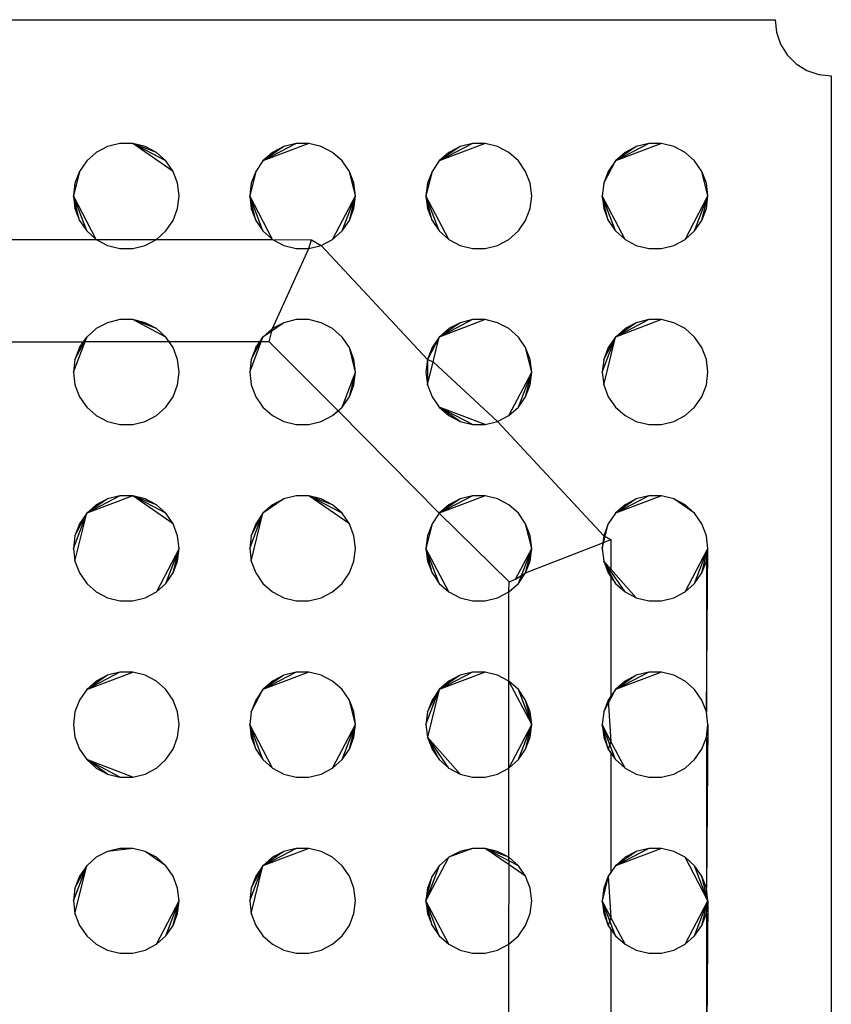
# Model space of a CAD drawing. Extents: x -270 to 272, y -152 to 146.
# Tile 42 of 256: x 76.47 to 81.08, y -39.55 to -33.97. Entities that reach past the tile are written whole.
import ezdxf

# ---------------------------------------------------------------- set-up
doc = ezdxf.new("R2010")
doc.units = 0
doc.layers.get('0').update_dxf_attribs({"linetype": 'CONTINUOUS'})

msp = doc.modelspace()

# ---------------------------------------------------------------- linework, layer by layer
for p, q in [((58.3968, -33.9651), (80.7582, -33.9651)), ((80.7582, -33.9651), (80.7662, -34.0361)), ((80.7662, -34.0361), (80.7898, -34.1036)), ((80.7898, -34.1036), (80.8279, -34.1641)), ((80.8279, -34.1641), (80.8784, -34.2147)), ((80.8784, -34.2147), (80.939, -34.2527)), ((80.939, -34.2527), (81.0065, -34.2763)), ((81.0065, -34.2763), (81.0775, -34.2843)), ((81.0775, -34.2843), (81.0775, -56.9651)), ((76.9711, -34.6846), (76.9071, -34.7182)), ((77.0414, -34.6672), (76.9711, -34.6846)), ((77.1137, -34.6672), (77.0414, -34.6672)), ((77.1839, -34.6846), (77.1137, -34.6672)), ((77.3431, -34.8256), (77.1137, -34.6672)), ((77.2479, -34.7182), (77.1137, -34.6672)), ((77.3021, -34.7661), (77.1137, -34.6672)), ((77.2479, -34.7182), (77.1839, -34.6846)), ((78.1137, -34.6672), (77.853, -34.7661)), ((78.0414, -34.6672), (77.853, -34.7661)), ((77.9711, -34.6846), (77.853, -34.7661)), ((77.9711, -34.6846), (77.9071, -34.7182)), ((78.0414, -34.6672), (77.9711, -34.6846)), ((78.1137, -34.6672), (78.0414, -34.6672)), ((78.1839, -34.6846), (78.1137, -34.6672)), ((78.2479, -34.7182), (78.1839, -34.6846)), ((79.1137, -34.6672), (78.853, -34.7661)), ((79.0414, -34.6672), (78.853, -34.7661)), ((78.9711, -34.6846), (78.853, -34.7661)), ((78.9711, -34.6846), (78.9071, -34.7182)), ((79.0414, -34.6672), (78.9711, -34.6846)), ((79.1137, -34.6672), (79.0414, -34.6672)), ((79.1839, -34.6846), (79.1137, -34.6672)), ((79.2479, -34.7182), (79.1839, -34.6846)), ((80.1137, -34.6672), (79.853, -34.7661)), ((80.0414, -34.6672), (79.853, -34.7661)), ((79.9711, -34.6846), (79.853, -34.7661)), ((79.9711, -34.6846), (79.9071, -34.7182)), ((80.0414, -34.6672), (79.9711, -34.6846)), ((80.1137, -34.6672), (80.0414, -34.6672)), ((80.1839, -34.6846), (80.1137, -34.6672)), ((80.2479, -34.7182), (80.1839, -34.6846)), ((76.9071, -34.7182), (76.853, -34.7661)), ((77.3021, -34.7661), (77.2479, -34.7182)), ((77.9071, -34.7182), (77.853, -34.7661)), ((78.3021, -34.7661), (78.2479, -34.7182)), ((78.9071, -34.7182), (78.853, -34.7661)), ((79.3021, -34.7661), (79.2479, -34.7182)), ((79.9071, -34.7182), (79.853, -34.7661)), ((80.3021, -34.7661), (80.2479, -34.7182)), ((76.853, -34.7661), (76.8119, -34.8256)), ((77.3431, -34.8256), (77.3021, -34.7661)), ((77.853, -34.7661), (77.8119, -34.8256)), ((78.3431, -34.8256), (78.3021, -34.7661)), ((78.853, -34.7661), (78.8119, -34.8256)), ((79.3431, -34.8256), (79.3021, -34.7661)), ((79.7862, -34.8933), (79.853, -34.7661)), ((79.853, -34.7661), (79.8119, -34.8256)), ((80.3431, -34.8256), (80.3021, -34.7661)), ((76.8119, -34.8256), (76.7775, -34.9651)), ((76.8119, -34.8256), (76.7862, -34.8933)), ((77.3688, -34.8933), (77.3431, -34.8256)), ((77.8119, -34.8256), (77.7775, -34.9651)), ((77.8119, -34.8256), (77.7862, -34.8933)), ((78.3688, -34.8933), (78.3431, -34.8256)), ((78.3775, -34.9651), (78.3431, -34.8256)), ((78.8119, -34.8256), (78.7775, -34.9651)), ((78.8119, -34.8256), (78.7862, -34.8933)), ((79.3688, -34.8933), (79.3431, -34.8256)), ((79.8119, -34.8256), (79.7862, -34.8933)), ((80.3688, -34.8933), (80.3431, -34.8256)), ((80.3775, -34.9651), (80.3431, -34.8256)), ((76.7862, -34.8933), (76.7775, -34.9651)), ((77.3775, -34.9651), (77.3688, -34.8933)), ((77.7862, -34.8933), (77.7775, -34.9651)), ((78.3775, -34.9651), (78.3688, -34.8933)), ((78.7862, -34.8933), (78.7775, -34.9651)), ((79.3775, -34.9651), (79.3688, -34.8933)), ((79.7862, -34.8933), (79.7775, -34.9651)), ((80.3775, -34.9651), (80.3688, -34.8933)), ((76.7775, -34.9651), (76.7862, -35.0368)), ((76.9071, -35.2119), (76.7775, -34.9651)), ((76.853, -35.164), (76.7775, -34.9651)), ((76.8119, -35.1045), (76.7775, -34.9651)), ((77.3688, -35.0368), (77.3775, -34.9651)), ((77.7775, -34.9651), (77.7862, -35.0368)), ((77.9071, -35.2119), (77.7775, -34.9651)), ((77.853, -35.164), (77.7775, -34.9651)), ((77.8119, -35.1045), (77.7775, -34.9651)), ((78.2479, -35.2119), (78.3775, -34.9651)), ((78.3021, -35.164), (78.3775, -34.9651)), ((78.3431, -35.1045), (78.3775, -34.9651)), ((78.3688, -35.0368), (78.3775, -34.9651)), ((78.7775, -34.9651), (78.7862, -35.0368)), ((78.9071, -35.2119), (78.7775, -34.9651)), ((78.853, -35.164), (78.7775, -34.9651)), ((78.8119, -35.1045), (78.7775, -34.9651)), ((79.3688, -35.0368), (79.3775, -34.9651)), ((79.7775, -34.9651), (79.7862, -35.0368)), ((79.9071, -35.2119), (79.7775, -34.9651)), ((79.853, -35.164), (79.7775, -34.9651)), ((79.8119, -35.1045), (79.7775, -34.9651)), ((80.2479, -35.2119), (80.3775, -34.9651)), ((80.3021, -35.164), (80.3775, -34.9651)), ((80.3431, -35.1045), (80.3775, -34.9651)), ((80.3688, -35.0368), (80.3775, -34.9651)), ((76.7862, -35.0368), (76.8119, -35.1045)), ((77.3431, -35.1045), (77.3688, -35.0368)), ((77.7862, -35.0368), (77.8119, -35.1045)), ((78.3431, -35.1045), (78.3688, -35.0368)), ((78.7862, -35.0368), (78.8119, -35.1045)), ((79.3431, -35.1045), (79.3688, -35.0368)), ((79.7862, -35.0368), (79.8119, -35.1045)), ((80.3431, -35.1045), (80.3688, -35.0368)), ((76.8119, -35.1045), (76.853, -35.164)), ((77.3021, -35.164), (77.3431, -35.1045)), ((77.8119, -35.1045), (77.853, -35.164)), ((78.3021, -35.164), (78.3431, -35.1045)), ((78.8119, -35.1045), (78.853, -35.164)), ((79.3021, -35.164), (79.3431, -35.1045)), ((79.8119, -35.1045), (79.853, -35.164)), ((80.3021, -35.164), (80.3431, -35.1045)), ((76.853, -35.164), (76.9071, -35.2119)), ((77.2479, -35.2119), (77.3021, -35.164)), ((77.853, -35.164), (77.9071, -35.2119)), ((78.2479, -35.2119), (78.3021, -35.164)), ((78.853, -35.164), (78.9071, -35.2119)), ((79.2479, -35.2119), (79.3021, -35.164)), ((79.853, -35.164), (79.9071, -35.2119)), ((80.2479, -35.2119), (80.3021, -35.164)), ((76.2479, -35.2119), (76.9071, -35.2119)), ((76.9071, -35.2119), (76.9711, -35.2456)), ((76.9071, -35.2119), (77.2479, -35.2119)), ((76.9711, -35.2456), (77.0414, -35.2629)), ((77.1137, -35.2629), (77.1839, -35.2456)), ((77.1839, -35.2456), (77.2479, -35.2119)), ((77.2479, -35.2119), (77.9071, -35.2119)), ((77.9071, -35.2119), (77.9711, -35.2456)), ((77.9071, -35.2119), (78.1275, -35.2151)), ((77.9711, -35.2456), (78.0414, -35.2629)), ((78.1137, -35.2629), (78.1275, -35.2151)), ((78.1137, -35.2629), (78.1839, -35.2456)), ((78.1275, -35.2151), (78.1839, -35.2456)), ((78.1839, -35.2456), (78.2479, -35.2119)), ((78.1839, -35.2456), (78.7862, -35.8933)), ((78.9071, -35.2119), (78.9711, -35.2456)), ((78.9711, -35.2456), (79.0414, -35.2629)), ((79.1137, -35.2629), (79.1839, -35.2456)), ((79.1839, -35.2456), (79.2479, -35.2119)), ((79.9071, -35.2119), (79.9711, -35.2456)), ((79.9711, -35.2456), (80.0414, -35.2629)), ((80.1137, -35.2629), (80.1839, -35.2456)), ((80.1839, -35.2456), (80.2479, -35.2119)), ((77.0414, -35.2629), (77.1137, -35.2629)), ((77.9071, -35.7182), (78.1137, -35.2629)), ((78.0414, -35.2629), (78.1137, -35.2629)), ((79.0414, -35.2629), (79.1137, -35.2629)), ((80.0414, -35.2629), (80.1137, -35.2629)), ((76.9711, -35.6846), (76.9071, -35.7182)), ((77.0414, -35.6672), (76.9711, -35.6846)), ((77.1137, -35.6672), (77.0414, -35.6672)), ((77.1839, -35.6846), (77.1137, -35.6672)), ((77.2479, -35.7182), (77.1137, -35.6672)), ((77.3021, -35.7661), (77.1137, -35.6672)), ((77.2479, -35.7182), (77.1839, -35.6846)), ((77.9711, -35.6846), (77.853, -35.7661)), ((77.9711, -35.6846), (77.9071, -35.7182)), ((78.0414, -35.6672), (77.9711, -35.6846)), ((78.1137, -35.6672), (78.0414, -35.6672)), ((78.1839, -35.6846), (78.1137, -35.6672)), ((78.2479, -35.7182), (78.1839, -35.6846)), ((79.1137, -35.6672), (78.853, -35.7661)), ((79.0414, -35.6672), (78.853, -35.7661)), ((78.9711, -35.6846), (78.853, -35.7661)), ((78.9711, -35.6846), (78.9071, -35.7182)), ((79.0414, -35.6672), (78.9711, -35.6846)), ((79.1137, -35.6672), (79.0414, -35.6672)), ((79.1839, -35.6846), (79.1137, -35.6672)), ((79.2479, -35.7182), (79.1839, -35.6846)), ((80.1137, -35.6672), (79.853, -35.7661)), ((80.0414, -35.6672), (79.853, -35.7661)), ((79.9711, -35.6846), (79.853, -35.7661)), ((79.9711, -35.6846), (79.9071, -35.7182)), ((80.0414, -35.6672), (79.9711, -35.6846)), ((80.1137, -35.6672), (80.0414, -35.6672)), ((80.1839, -35.6846), (80.1137, -35.6672)), ((80.2479, -35.7182), (80.1839, -35.6846)), ((76.9071, -35.7182), (76.853, -35.7661)), ((77.3021, -35.7661), (77.2479, -35.7182)), ((77.9071, -35.7182), (77.853, -35.7661)), ((77.8884, -35.7924), (77.9071, -35.7182)), ((78.3021, -35.7661), (78.2479, -35.7182)), ((78.9071, -35.7182), (78.853, -35.7661)), ((79.3021, -35.7661), (79.2479, -35.7182)), ((79.9071, -35.7182), (79.853, -35.7661)), ((80.3021, -35.7661), (80.2479, -35.7182)), ((75.2869, -35.7924), (76.8348, -35.7924)), ((76.7775, -35.9651), (76.853, -35.7661)), ((76.7862, -35.8933), (76.853, -35.7661)), ((76.853, -35.7661), (76.8119, -35.8256)), ((76.8119, -35.8256), (76.8348, -35.7924)), ((76.8348, -35.7924), (76.853, -35.7661)), ((77.3202, -35.7924), (76.8348, -35.7924)), ((77.3431, -35.8256), (77.3021, -35.7661)), ((77.3202, -35.7924), (77.3021, -35.7661)), ((77.3431, -35.8256), (77.3202, -35.7924)), ((77.8348, -35.7924), (77.3202, -35.7924)), ((77.7775, -35.9651), (77.853, -35.7661)), ((77.7862, -35.8933), (77.853, -35.7661)), ((77.853, -35.7661), (77.8119, -35.8256)), ((77.8119, -35.8256), (77.8348, -35.7924)), ((77.8348, -35.7924), (77.853, -35.7661)), ((77.8884, -35.7924), (77.8348, -35.7924)), ((78.2797, -36.1838), (77.8884, -35.7924)), ((78.3431, -35.8256), (78.3021, -35.7661)), ((78.853, -35.7661), (78.7862, -35.8933)), ((78.853, -35.7661), (78.8119, -35.8256)), ((78.8185, -35.906), (78.853, -35.7661)), ((79.3431, -35.8256), (79.3021, -35.7661)), ((79.7775, -35.9651), (79.853, -35.7661)), ((79.7862, -36.0368), (79.853, -35.7661)), ((79.7862, -35.8933), (79.853, -35.7661)), ((79.853, -35.7661), (79.8119, -35.8256)), ((80.3431, -35.8256), (80.3021, -35.7661)), ((76.8119, -35.8256), (76.7862, -35.8933)), ((77.3688, -35.8933), (77.3431, -35.8256)), ((77.8119, -35.8256), (77.7862, -35.8933)), ((78.3688, -35.8933), (78.3431, -35.8256)), ((78.3775, -35.9651), (78.3431, -35.8256)), ((78.8119, -35.8256), (78.7862, -35.8933)), ((79.3688, -35.8933), (79.3431, -35.8256)), ((79.3775, -35.9651), (79.3431, -35.8256)), ((79.8119, -35.8256), (79.7862, -35.8933)), ((80.3688, -35.8933), (80.3431, -35.8256)), ((76.7862, -35.8933), (76.7775, -35.9651)), ((77.3775, -35.9651), (77.3688, -35.8933)), ((77.7862, -35.8933), (77.7775, -35.9651)), ((78.3775, -35.9651), (78.3688, -35.8933)), ((78.7862, -35.8933), (78.7775, -35.9651)), ((78.7862, -35.8933), (78.8185, -35.906)), ((78.7862, -35.8933), (78.7862, -36.0368)), ((78.7862, -36.0368), (78.8185, -35.906)), ((78.8185, -35.906), (79.1839, -36.2456)), ((79.3775, -35.9651), (79.3688, -35.8933)), ((79.7862, -35.8933), (79.7775, -35.9651)), ((80.3775, -35.9651), (80.3688, -35.8933)), ((76.7775, -35.9651), (76.7862, -36.0368)), ((77.3688, -36.0368), (77.3775, -35.9651)), ((77.7775, -35.9651), (77.7862, -36.0368)), ((78.3021, -36.164), (78.3775, -35.9651)), ((78.3431, -36.1045), (78.3775, -35.9651)), ((78.3688, -36.0368), (78.3775, -35.9651)), ((78.7775, -35.9651), (78.7862, -36.0368)), ((79.2479, -36.2119), (79.3775, -35.9651)), ((79.3021, -36.164), (79.3775, -35.9651)), ((79.3431, -36.1045), (79.3775, -35.9651)), ((79.3688, -36.0368), (79.3775, -35.9651)), ((79.7775, -35.9651), (79.7862, -36.0368)), ((80.3688, -36.0368), (80.3775, -35.9651)), ((76.7862, -36.0368), (76.8119, -36.1045)), ((77.3431, -36.1045), (77.3688, -36.0368)), ((77.7862, -36.0368), (77.8119, -36.1045)), ((78.3431, -36.1045), (78.3688, -36.0368)), ((78.7862, -36.0368), (78.8119, -36.1045)), ((79.3431, -36.1045), (79.3688, -36.0368)), ((79.7862, -36.0368), (79.8119, -36.1045)), ((80.3431, -36.1045), (80.3688, -36.0368)), ((76.8119, -36.1045), (76.853, -36.164)), ((77.3021, -36.164), (77.3431, -36.1045)), ((77.8119, -36.1045), (77.853, -36.164)), ((78.3021, -36.164), (78.3431, -36.1045)), ((78.8119, -36.1045), (78.853, -36.164)), ((79.3021, -36.164), (79.3431, -36.1045)), ((79.8119, -36.1045), (79.853, -36.164)), ((80.3021, -36.164), (80.3431, -36.1045)), ((76.853, -36.164), (76.9071, -36.2119)), ((77.2479, -36.2119), (77.3021, -36.164)), ((77.853, -36.164), (77.9071, -36.2119)), ((78.2479, -36.2119), (78.3021, -36.164)), ((78.2479, -36.2119), (78.2797, -36.1838)), ((78.2797, -36.1838), (78.3021, -36.164)), ((78.853, -36.7661), (78.2797, -36.1838)), ((78.853, -36.164), (78.9071, -36.2119)), ((79.1137, -36.2629), (78.853, -36.164)), ((79.0414, -36.2629), (78.853, -36.164)), ((78.9711, -36.2456), (78.853, -36.164)), ((79.2479, -36.2119), (79.3021, -36.164)), ((79.853, -36.164), (79.9071, -36.2119)), ((80.2479, -36.2119), (80.3021, -36.164)), ((76.9071, -36.2119), (76.9711, -36.2456)), ((76.9711, -36.2456), (77.0414, -36.2629)), ((77.1137, -36.2629), (77.1839, -36.2456)), ((77.1839, -36.2456), (77.2479, -36.2119)), ((77.9071, -36.2119), (77.9711, -36.2456)), ((77.9711, -36.2456), (78.0414, -36.2629)), ((78.1137, -36.2629), (78.1839, -36.2456)), ((78.1839, -36.2456), (78.2479, -36.2119)), ((78.9071, -36.2119), (78.9711, -36.2456)), ((78.9711, -36.2456), (79.0414, -36.2629)), ((79.1137, -36.2629), (79.1839, -36.2456)), ((79.1839, -36.2456), (79.2479, -36.2119)), ((79.1839, -36.2456), (79.7862, -36.8933)), ((79.9071, -36.2119), (79.9711, -36.2456)), ((79.9711, -36.2456), (80.0414, -36.2629)), ((80.1137, -36.2629), (80.1839, -36.2456)), ((80.1839, -36.2456), (80.2479, -36.2119)), ((77.0414, -36.2629), (77.1137, -36.2629)), ((78.0414, -36.2629), (78.1137, -36.2629)), ((79.0414, -36.2629), (79.1137, -36.2629)), ((80.0414, -36.2629), (80.1137, -36.2629)), ((77.1137, -36.6672), (76.853, -36.7661)), ((77.0414, -36.6672), (76.853, -36.7661)), ((76.9711, -36.6846), (76.853, -36.7661)), ((76.9711, -36.6846), (76.9071, -36.7182)), ((77.0414, -36.6672), (76.9711, -36.6846)), ((77.1137, -36.6672), (77.0414, -36.6672)), ((77.1839, -36.6846), (77.1137, -36.6672)), ((77.3431, -36.8256), (77.1137, -36.6672)), ((77.2479, -36.7182), (77.1137, -36.6672)), ((77.3021, -36.7661), (77.1137, -36.6672)), ((77.2479, -36.7182), (77.1839, -36.6846)), ((77.9711, -36.6846), (77.853, -36.7661)), ((77.9711, -36.6846), (77.9071, -36.7182)), ((78.0414, -36.6672), (77.9711, -36.6846)), ((78.1137, -36.6672), (78.0414, -36.6672)), ((78.1839, -36.6846), (78.1137, -36.6672)), ((78.3431, -36.8256), (78.1137, -36.6672)), ((78.2479, -36.7182), (78.1137, -36.6672)), ((78.3021, -36.7661), (78.1137, -36.6672)), ((78.2479, -36.7182), (78.1839, -36.6846)), ((79.1137, -36.6672), (78.853, -36.7661)), ((79.0414, -36.6672), (78.853, -36.7661)), ((78.9711, -36.6846), (78.853, -36.7661)), ((78.9711, -36.6846), (78.9071, -36.7182)), ((79.0414, -36.6672), (78.9711, -36.6846)), ((79.1137, -36.6672), (79.0414, -36.6672)), ((79.1839, -36.6846), (79.1137, -36.6672)), ((79.2479, -36.7182), (79.1839, -36.6846)), ((80.1137, -36.6672), (79.853, -36.7661)), ((80.0414, -36.6672), (79.853, -36.7661)), ((79.9711, -36.6846), (79.853, -36.7661)), ((79.9711, -36.6846), (79.9071, -36.7182)), ((80.0414, -36.6672), (79.9711, -36.6846)), ((80.1137, -36.6672), (80.0414, -36.6672)), ((80.1839, -36.6846), (80.1137, -36.6672)), ((80.2479, -36.7182), (80.1839, -36.6846)), ((80.3021, -36.7661), (80.1839, -36.6846)), ((76.9071, -36.7182), (76.853, -36.7661)), ((77.3021, -36.7661), (77.2479, -36.7182)), ((77.9071, -36.7182), (77.853, -36.7661)), ((78.3021, -36.7661), (78.2479, -36.7182)), ((78.9071, -36.7182), (78.853, -36.7661)), ((79.3021, -36.7661), (79.2479, -36.7182)), ((79.9071, -36.7182), (79.853, -36.7661)), ((80.3021, -36.7661), (80.2479, -36.7182)), ((76.7775, -36.9651), (76.853, -36.7661)), ((76.7862, -37.0368), (76.853, -36.7661)), ((76.7862, -36.8933), (76.853, -36.7661)), ((76.853, -36.7661), (76.8119, -36.8256)), ((77.3431, -36.8256), (77.3021, -36.7661)), ((77.7775, -36.9651), (77.853, -36.7661)), ((77.7862, -37.0368), (77.853, -36.7661)), ((77.7862, -36.8933), (77.853, -36.7661)), ((77.853, -36.7661), (77.8119, -36.8256)), ((78.3431, -36.8256), (78.3021, -36.7661)), ((78.853, -36.7661), (78.8119, -36.8256)), ((79.2502, -37.1542), (78.853, -36.7661)), ((79.3431, -36.8256), (79.3021, -36.7661)), ((79.853, -36.7661), (79.8119, -36.8256)), ((80.3431, -36.8256), (80.3021, -36.7661)), ((76.8119, -36.8256), (76.7862, -36.8933)), ((77.3688, -36.8933), (77.3431, -36.8256)), ((77.8119, -36.8256), (77.7862, -36.8933)), ((78.3688, -36.8933), (78.3431, -36.8256)), ((78.8119, -36.8256), (78.7775, -36.9651)), ((78.8119, -36.8256), (78.7862, -36.8933)), ((79.3688, -36.8933), (79.3431, -36.8256)), ((79.3775, -36.9651), (79.3431, -36.8256)), ((79.7775, -36.9651), (79.8119, -36.8256)), ((79.8119, -36.8256), (79.7862, -36.8933)), ((80.3688, -36.8933), (80.3431, -36.8256)), ((76.7862, -36.8933), (76.7775, -36.9651)), ((77.3775, -36.9651), (77.3688, -36.8933)), ((77.7862, -36.8933), (77.7775, -36.9651)), ((78.3775, -36.9651), (78.3688, -36.8933)), ((78.7862, -36.8933), (78.7775, -36.9651)), ((79.3775, -36.9651), (79.3688, -36.8933)), ((79.7862, -36.8933), (79.7775, -36.9651)), ((79.7862, -36.8933), (79.7813, -36.9342)), ((79.7813, -36.9342), (79.8275, -36.9151)), ((79.7862, -36.8933), (79.8275, -36.9151)), ((79.8275, -36.9151), (79.8275, -37.0834)), ((80.3775, -36.9651), (80.3688, -36.8933)), ((76.7775, -36.9651), (76.7862, -37.0368)), ((77.3775, -36.9651), (77.2479, -37.2119)), ((77.3021, -37.164), (77.3775, -36.9651)), ((77.3431, -37.1045), (77.3775, -36.9651)), ((77.3688, -37.0368), (77.3775, -36.9651)), ((77.7775, -36.9651), (77.7862, -37.0368)), ((78.3688, -37.0368), (78.3775, -36.9651)), ((78.7775, -36.9651), (78.7862, -37.0368)), ((78.9071, -37.2119), (78.7775, -36.9651)), ((78.853, -37.164), (78.7775, -36.9651)), ((78.8119, -37.1045), (78.7775, -36.9651)), ((79.286, -37.1393), (79.3775, -36.9651)), ((79.3021, -37.164), (79.3775, -36.9651)), ((79.3431, -37.1045), (79.7813, -36.9342)), ((79.3431, -37.1045), (79.3775, -36.9651)), ((79.3688, -37.0368), (79.3775, -36.9651)), ((79.7813, -36.9342), (79.7775, -36.9651)), ((79.7775, -36.9651), (79.7862, -37.0368)), ((80.2479, -37.2119), (80.3775, -36.9651)), ((80.3021, -37.164), (80.3775, -36.9651)), ((80.3431, -37.1045), (80.3775, -36.9651)), ((80.3688, -37.0368), (80.3775, -36.9651)), ((80.3688, -37.8933), (80.3775, -36.9651)), ((76.7862, -37.0368), (76.8119, -37.1045)), ((77.3431, -37.1045), (77.3688, -37.0368)), ((77.7862, -37.0368), (77.8119, -37.1045)), ((78.3431, -37.1045), (78.3688, -37.0368)), ((78.7862, -37.0368), (78.8119, -37.1045)), ((79.3431, -37.1045), (79.3688, -37.0368)), ((79.7862, -37.0368), (79.8119, -37.1045)), ((79.8275, -37.0834), (79.7862, -37.0368)), ((79.9071, -37.2119), (79.7862, -37.0368)), ((79.853, -37.164), (79.7862, -37.0368)), ((80.3431, -37.1045), (80.3688, -37.0368)), ((80.3688, -37.0368), (80.3688, -37.8933)), ((79.8275, -37.0834), (79.8119, -37.1045)), ((79.9711, -37.2456), (79.8275, -37.0834)), ((76.8119, -37.1045), (76.853, -37.164)), ((77.3021, -37.164), (77.3431, -37.1045)), ((77.8119, -37.1045), (77.853, -37.164)), ((78.3021, -37.164), (78.3431, -37.1045)), ((78.8119, -37.1045), (78.853, -37.164)), ((79.2479, -37.2119), (79.2502, -37.1542)), ((79.2502, -37.1542), (79.286, -37.1393)), ((79.286, -37.1393), (79.3431, -37.1045)), ((79.3021, -37.164), (79.3431, -37.1045)), ((79.8119, -37.1045), (79.853, -37.164)), ((79.8119, -37.1045), (79.8275, -37.1271)), ((79.8275, -37.1271), (79.8275, -37.803)), ((80.3021, -37.164), (80.3431, -37.1045)), ((76.853, -37.164), (76.9071, -37.2119)), ((77.2479, -37.2119), (77.3021, -37.164)), ((77.853, -37.164), (77.9071, -37.2119)), ((78.2479, -37.2119), (78.3021, -37.164)), ((78.853, -37.164), (78.9071, -37.2119)), ((79.2479, -37.2119), (79.3021, -37.164)), ((79.853, -37.164), (79.9071, -37.2119)), ((80.2479, -37.2119), (80.3021, -37.164)), ((76.9071, -37.2119), (76.9711, -37.2456)), ((76.9711, -37.2456), (77.0414, -37.2629)), ((77.0414, -37.2629), (77.1137, -37.2629)), ((77.1137, -37.2629), (77.1839, -37.2456)), ((77.1839, -37.2456), (77.2479, -37.2119)), ((77.9071, -37.2119), (77.9711, -37.2456)), ((77.9711, -37.2456), (78.0414, -37.2629)), ((78.0414, -37.2629), (78.1137, -37.2629)), ((78.1137, -37.2629), (78.1839, -37.2456)), ((78.1839, -37.2456), (78.2479, -37.2119)), ((78.9071, -37.2119), (78.9711, -37.2456)), ((78.9711, -37.2456), (79.0414, -37.2629)), ((79.0414, -37.2629), (79.1137, -37.2629)), ((79.1137, -37.2629), (79.1839, -37.2456)), ((79.1839, -37.2456), (79.2479, -37.2119)), ((79.2479, -37.7182), (79.2479, -37.2119)), ((79.9071, -37.2119), (79.9711, -37.2456)), ((79.9711, -37.2456), (80.0414, -37.2629)), ((80.0414, -37.2629), (80.1137, -37.2629)), ((80.1137, -37.2629), (80.1839, -37.2456)), ((80.1839, -37.2456), (80.2479, -37.2119)), ((76.853, -37.7661), (77.1137, -37.6672)), ((77.0414, -37.6672), (76.853, -37.7661)), ((76.9711, -37.6846), (76.853, -37.7661)), ((76.9711, -37.6846), (76.9071, -37.7182)), ((77.0414, -37.6672), (76.9711, -37.6846)), ((77.1137, -37.6672), (77.0414, -37.6672)), ((77.1839, -37.6846), (77.1137, -37.6672)), ((77.2479, -37.7182), (77.1839, -37.6846)), ((78.1137, -37.6672), (77.853, -37.7661)), ((78.0414, -37.6672), (77.853, -37.7661)), ((77.9711, -37.6846), (77.853, -37.7661)), ((77.9711, -37.6846), (77.9071, -37.7182)), ((78.0414, -37.6672), (77.9711, -37.6846)), ((78.1137, -37.6672), (78.0414, -37.6672)), ((78.1839, -37.6846), (78.1137, -37.6672)), ((78.2479, -37.7182), (78.1839, -37.6846)), ((79.1137, -37.6672), (78.853, -37.7661)), ((79.0414, -37.6672), (78.853, -37.7661)), ((78.9711, -37.6846), (78.853, -37.7661)), ((78.9711, -37.6846), (78.9071, -37.7182)), ((79.0414, -37.6672), (78.9711, -37.6846)), ((79.1137, -37.6672), (79.0414, -37.6672)), ((79.1839, -37.6846), (79.1137, -37.6672)), ((79.2479, -37.7182), (79.1839, -37.6846)), ((80.1137, -37.6672), (79.853, -37.7661)), ((80.0414, -37.6672), (79.853, -37.7661)), ((79.9711, -37.6846), (79.853, -37.7661)), ((79.9711, -37.6846), (79.9071, -37.7182)), ((80.0414, -37.6672), (79.9711, -37.6846)), ((80.1137, -37.6672), (80.0414, -37.6672)), ((80.1839, -37.6846), (80.1137, -37.6672)), ((80.2479, -37.7182), (80.1839, -37.6846)), ((76.853, -37.7661), (76.8119, -37.8256)), ((76.9071, -37.7182), (76.853, -37.7661)), ((77.3021, -37.7661), (77.2479, -37.7182)), ((77.3431, -37.8256), (77.3021, -37.7661)), ((77.7862, -37.8933), (77.853, -37.7661)), ((77.853, -37.7661), (77.8119, -37.8256)), ((77.9071, -37.7182), (77.853, -37.7661)), ((78.3021, -37.7661), (78.2479, -37.7182)), ((78.3431, -37.8256), (78.3021, -37.7661)), ((78.7775, -37.9651), (78.853, -37.7661)), ((78.853, -37.7661), (78.7862, -38.0368)), ((78.7862, -37.8933), (78.853, -37.7661)), ((78.853, -37.7661), (78.8119, -37.8256)), ((78.9071, -37.7182), (78.853, -37.7661)), ((79.3021, -37.7661), (79.2479, -37.7182)), ((79.3775, -37.9651), (79.2479, -37.7182)), ((79.2479, -38.2119), (79.2479, -37.7182)), ((79.3431, -37.8256), (79.3021, -37.7661)), ((79.3775, -37.9651), (79.3021, -37.7661)), ((79.7862, -37.8933), (79.853, -37.7661)), ((79.853, -37.7661), (79.8119, -37.8256)), ((79.9071, -37.7182), (79.853, -37.7661)), ((80.3021, -37.7661), (80.2479, -37.7182)), ((80.3431, -37.8256), (80.3021, -37.7661)), ((79.8275, -37.803), (79.8119, -37.8256)), ((76.8119, -37.8256), (76.7862, -37.8933)), ((77.3688, -37.8933), (77.3431, -37.8256)), ((77.8119, -37.8256), (77.7862, -37.8933)), ((78.3688, -37.8933), (78.3431, -37.8256)), ((78.3775, -37.9651), (78.3431, -37.8256)), ((78.8119, -37.8256), (78.7862, -37.8933)), ((79.3688, -37.8933), (79.3431, -37.8256)), ((79.3775, -37.9651), (79.3431, -37.8256)), ((79.8119, -37.8256), (79.7862, -37.8933)), ((79.8119, -37.8256), (79.8275, -38.0603)), ((80.3688, -37.8933), (80.3431, -37.8256)), ((76.7862, -37.8933), (76.7775, -37.9651)), ((77.3775, -37.9651), (77.3688, -37.8933)), ((77.7862, -37.8933), (77.7775, -37.9651)), ((78.3775, -37.9651), (78.3688, -37.8933)), ((78.7862, -37.8933), (78.7775, -37.9651)), ((79.3775, -37.9651), (79.3688, -37.8933)), ((79.7862, -37.8933), (79.7775, -37.9651)), ((80.3775, -37.9651), (80.3688, -37.8933)), ((76.7775, -37.9651), (76.7862, -38.0368)), ((77.3688, -38.0368), (77.3775, -37.9651)), ((77.7775, -37.9651), (77.7862, -38.0368)), ((77.9071, -38.2119), (77.7775, -37.9651)), ((77.853, -38.164), (77.7775, -37.9651)), ((77.8119, -38.1045), (77.7775, -37.9651)), ((78.2479, -38.2119), (78.3775, -37.9651)), ((78.3021, -38.164), (78.3775, -37.9651)), ((78.3431, -38.1045), (78.3775, -37.9651)), ((78.3688, -38.0368), (78.3775, -37.9651)), ((78.7775, -37.9651), (78.7862, -38.0368)), ((79.2479, -38.2119), (79.3775, -37.9651)), ((79.3021, -38.164), (79.3775, -37.9651)), ((79.3431, -38.1045), (79.3775, -37.9651)), ((79.3688, -38.0368), (79.3775, -37.9651)), ((79.7775, -37.9651), (79.7862, -38.0368)), ((79.8275, -38.0603), (79.7775, -37.9651)), ((79.853, -38.164), (79.7775, -37.9651)), ((79.8119, -38.1045), (79.7775, -37.9651)), ((80.3688, -38.0368), (80.3775, -37.9651)), ((80.3775, -37.9651), (80.3688, -38.8933)), ((76.7862, -38.0368), (76.8119, -38.1045)), ((77.3431, -38.1045), (77.3688, -38.0368)), ((77.7862, -38.0368), (77.8119, -38.1045)), ((78.3431, -38.1045), (78.3688, -38.0368)), ((78.7862, -38.0368), (78.8119, -38.1045)), ((78.9711, -38.2456), (78.7862, -38.0368)), ((78.9071, -38.2119), (78.7862, -38.0368)), ((78.853, -38.164), (78.7862, -38.0368)), ((79.3431, -38.1045), (79.3688, -38.0368)), ((79.7862, -38.0368), (79.8119, -38.1045)), ((80.3431, -38.1045), (80.3688, -38.0368)), ((80.3688, -38.0368), (80.3688, -38.8933)), ((76.8119, -38.1045), (76.853, -38.164)), ((77.3021, -38.164), (77.3431, -38.1045)), ((77.8119, -38.1045), (77.853, -38.164)), ((78.3021, -38.164), (78.3431, -38.1045)), ((78.8119, -38.1045), (78.853, -38.164)), ((79.3021, -38.164), (79.3431, -38.1045)), ((79.8275, -38.0603), (79.8119, -38.1045)), ((79.8119, -38.1045), (79.853, -38.164)), ((79.8119, -38.1045), (79.8275, -38.1271)), ((79.9071, -38.2119), (79.8275, -38.0603)), ((80.3021, -38.164), (80.3431, -38.1045)), ((79.8275, -38.1271), (79.8275, -38.803)), ((76.853, -38.164), (76.9071, -38.2119)), ((77.1137, -38.2629), (76.853, -38.164)), ((77.0414, -38.2629), (76.853, -38.164)), ((76.9711, -38.2456), (76.853, -38.164)), ((76.9071, -38.2119), (76.9711, -38.2456)), ((77.1839, -38.2456), (77.2479, -38.2119)), ((77.2479, -38.2119), (77.3021, -38.164)), ((77.853, -38.164), (77.9071, -38.2119)), ((77.9071, -38.2119), (77.9711, -38.2456)), ((78.1839, -38.2456), (78.2479, -38.2119)), ((78.2479, -38.2119), (78.3021, -38.164)), ((78.853, -38.164), (78.9071, -38.2119)), ((78.9071, -38.2119), (78.9711, -38.2456)), ((79.1839, -38.2456), (79.2479, -38.2119)), ((79.2479, -38.2119), (79.3021, -38.164)), ((79.2479, -38.7182), (79.2479, -38.2119)), ((79.853, -38.164), (79.9071, -38.2119)), ((79.9071, -38.2119), (79.9711, -38.2456)), ((80.1839, -38.2456), (80.2479, -38.2119)), ((80.2479, -38.2119), (80.3021, -38.164)), ((76.9711, -38.2456), (77.0414, -38.2629)), ((77.0414, -38.2629), (77.1137, -38.2629)), ((77.1137, -38.2629), (77.1839, -38.2456)), ((77.9711, -38.2456), (78.0414, -38.2629)), ((78.0414, -38.2629), (78.1137, -38.2629)), ((78.1137, -38.2629), (78.1839, -38.2456)), ((78.9711, -38.2456), (79.0414, -38.2629)), ((79.0414, -38.2629), (79.1137, -38.2629)), ((79.1137, -38.2629), (79.1839, -38.2456)), ((79.9711, -38.2456), (80.0414, -38.2629)), ((80.0414, -38.2629), (80.1137, -38.2629)), ((80.1137, -38.2629), (80.1839, -38.2456)), ((76.9071, -38.7182), (76.853, -38.7661)), ((76.9711, -38.6845), (76.9071, -38.7182)), ((77.0414, -38.6672), (76.9711, -38.6845)), ((77.1137, -38.6672), (76.9711, -38.6845)), ((77.1137, -38.6672), (77.0414, -38.6672)), ((77.1839, -38.6845), (77.1137, -38.6672)), ((77.2479, -38.7182), (77.1839, -38.6845)), ((77.3021, -38.7661), (77.1839, -38.6845)), ((77.3021, -38.7661), (77.2479, -38.7182)), ((78.1137, -38.6672), (77.853, -38.7661)), ((78.0414, -38.6672), (77.853, -38.7661)), ((77.9711, -38.6845), (77.853, -38.7661)), ((77.9071, -38.7182), (77.853, -38.7661)), ((77.9711, -38.6845), (77.9071, -38.7182)), ((78.0414, -38.6672), (77.9711, -38.6845)), ((78.1137, -38.6672), (78.0414, -38.6672)), ((78.1839, -38.6845), (78.1137, -38.6672)), ((78.2479, -38.7182), (78.1839, -38.6845)), ((78.3021, -38.7661), (78.2479, -38.7182)), ((78.7775, -38.9651), (78.9071, -38.7182)), ((78.9071, -38.7182), (78.853, -38.7661)), ((79.0414, -38.6672), (78.9071, -38.7182)), ((78.9711, -38.6845), (78.9071, -38.7182)), ((79.0414, -38.6672), (78.9711, -38.6845)), ((79.1137, -38.6672), (79.0414, -38.6672)), ((79.1839, -38.6845), (79.1137, -38.6672)), ((79.2502, -38.7615), (79.1137, -38.6672)), ((79.2479, -38.7182), (79.1137, -38.6672)), ((79.3021, -38.7661), (79.1137, -38.6672)), ((79.2479, -38.7182), (79.1839, -38.6845)), ((79.3021, -38.7661), (79.2479, -38.7182)), ((79.2502, -38.7615), (79.2479, -38.7182)), ((80.1137, -38.6672), (79.853, -38.7661)), ((80.0414, -38.6672), (79.853, -38.7661)), ((79.9711, -38.6845), (79.853, -38.7661)), ((79.9071, -38.7182), (79.853, -38.7661)), ((79.9711, -38.6845), (79.9071, -38.7182)), ((80.0414, -38.6672), (79.9711, -38.6845)), ((80.1137, -38.6672), (80.0414, -38.6672)), ((80.1839, -38.6845), (80.1137, -38.6672)), ((80.2479, -38.7182), (80.1839, -38.6845)), ((80.3021, -38.7661), (80.2479, -38.7182)), ((80.3775, -38.9651), (80.2479, -38.7182)), ((76.7775, -38.9651), (76.853, -38.7661)), ((76.7862, -39.0368), (76.853, -38.7661)), ((76.7862, -38.8933), (76.853, -38.7661)), ((76.853, -38.7661), (76.8119, -38.8256)), ((77.3431, -38.8256), (77.3021, -38.7661)), ((77.7775, -38.9651), (77.853, -38.7661)), ((77.7862, -39.0368), (77.853, -38.7661)), ((77.7862, -38.8933), (77.853, -38.7661)), ((77.853, -38.7661), (77.8119, -38.8256)), ((78.3431, -38.8256), (78.3021, -38.7661)), ((78.853, -38.7661), (78.7775, -38.9651)), ((78.853, -38.7661), (78.8119, -38.8256)), ((79.2479, -39.2119), (79.2502, -38.7615)), ((79.3431, -38.8256), (79.2502, -38.7615)), ((79.3431, -38.8256), (79.3021, -38.7661)), ((79.853, -38.7661), (79.8119, -38.8256)), ((80.3431, -38.8256), (80.3021, -38.7661)), ((80.3775, -38.9651), (80.3021, -38.7661)), ((76.8119, -38.8256), (76.7862, -38.8933)), ((77.3688, -38.8933), (77.3431, -38.8256)), ((77.8119, -38.8256), (77.7862, -38.8933)), ((78.3688, -38.8933), (78.3431, -38.8256)), ((78.7775, -38.9651), (78.8119, -38.8256)), ((78.8119, -38.8256), (78.7862, -38.8933)), ((79.3688, -38.8933), (79.3431, -38.8256)), ((79.8119, -38.8256), (79.7775, -38.9651)), ((79.8119, -38.8256), (79.7862, -38.8933)), ((79.8275, -38.803), (79.8119, -38.8256)), ((79.8119, -38.8256), (79.8275, -39.0603)), ((80.3688, -38.8933), (80.3431, -38.8256)), ((80.3775, -38.9651), (80.3431, -38.8256)), ((76.7862, -38.8933), (76.7775, -38.9651)), ((77.3775, -38.9651), (77.3688, -38.8933)), ((77.7862, -38.8933), (77.7775, -38.9651)), ((78.3775, -38.9651), (78.3688, -38.8933)), ((78.7862, -38.8933), (78.7775, -38.9651)), ((79.3775, -38.9651), (79.3688, -38.8933)), ((79.7862, -38.8933), (79.7775, -38.9651)), ((80.3775, -38.9651), (80.3688, -38.8933)), ((76.7775, -38.9651), (76.7862, -39.0368)), ((77.2479, -39.2119), (77.3775, -38.9651)), ((77.3021, -39.164), (77.3775, -38.9651)), ((77.3431, -39.1045), (77.3775, -38.9651)), ((77.3688, -39.0368), (77.3775, -38.9651)), ((77.7775, -38.9651), (77.7862, -39.0368)), ((78.3688, -39.0368), (78.3775, -38.9651)), ((78.7775, -38.9651), (78.7862, -39.0368)), ((78.9071, -39.2119), (78.7775, -38.9651)), ((78.853, -39.164), (78.7775, -38.9651)), ((78.8119, -39.1045), (78.7775, -38.9651)), ((79.3688, -39.0368), (79.3775, -38.9651)), ((79.7775, -38.9651), (79.7862, -39.0368)), ((79.8275, -39.0603), (79.7775, -38.9651)), ((79.853, -39.164), (79.7775, -38.9651)), ((79.8119, -39.1045), (79.7775, -38.9651)), ((80.2479, -39.2119), (80.3775, -38.9651)), ((80.3021, -39.164), (80.3775, -38.9651)), ((80.3431, -39.1045), (80.3775, -38.9651)), ((80.3688, -39.0368), (80.3775, -38.9651)), ((80.3775, -38.9651), (80.3688, -39.8933)), ((76.7862, -39.0368), (76.8119, -39.1045)), ((77.3431, -39.1045), (77.3688, -39.0368)), ((77.7862, -39.0368), (77.8119, -39.1045)), ((78.3431, -39.1045), (78.3688, -39.0368)), ((78.7862, -39.0368), (78.8119, -39.1045)), ((79.3431, -39.1045), (79.3688, -39.0368)), ((79.7862, -39.0368), (79.8119, -39.1045)), ((80.3431, -39.1045), (80.3688, -39.0368)), ((80.3688, -39.0368), (80.3688, -39.8933)), ((76.8119, -39.1045), (76.853, -39.164)), ((77.3021, -39.164), (77.3431, -39.1045)), ((77.8119, -39.1045), (77.853, -39.164)), ((78.3021, -39.164), (78.3431, -39.1045)), ((78.8119, -39.1045), (78.853, -39.164)), ((79.3021, -39.164), (79.3431, -39.1045)), ((79.8275, -39.0603), (79.8119, -39.1045)), ((79.8119, -39.1045), (79.853, -39.164)), ((79.8119, -39.1045), (79.8275, -39.1271)), ((79.9071, -39.2119), (79.8275, -39.0603)), ((80.3021, -39.164), (80.3431, -39.1045)), ((76.853, -39.164), (76.9071, -39.2119)), ((77.2479, -39.2119), (77.3021, -39.164)), ((77.853, -39.164), (77.9071, -39.2119)), ((78.2479, -39.2119), (78.3021, -39.164)), ((78.853, -39.164), (78.9071, -39.2119)), ((79.2479, -39.2119), (79.3021, -39.164)), ((79.8275, -39.1271), (79.8275, -39.803)), ((79.853, -39.164), (79.9071, -39.2119)), ((80.2479, -39.2119), (80.3021, -39.164)), ((76.9071, -39.2119), (76.9711, -39.2456)), ((77.1839, -39.2456), (77.2479, -39.2119)), ((77.9071, -39.2119), (77.9711, -39.2456)), ((78.1839, -39.2456), (78.2479, -39.2119)), ((78.9071, -39.2119), (78.9711, -39.2456)), ((79.1839, -39.2456), (79.2479, -39.2119)), ((79.2479, -39.7182), (79.2479, -39.2119)), ((79.9071, -39.2119), (79.9711, -39.2456)), ((80.1839, -39.2456), (80.2479, -39.2119)), ((76.9711, -39.2456), (77.0414, -39.2629)), ((77.0414, -39.2629), (77.1137, -39.2629)), ((77.1137, -39.2629), (77.1839, -39.2456)), ((77.9711, -39.2456), (78.0414, -39.2629)), ((78.0414, -39.2629), (78.1137, -39.2629)), ((78.1137, -39.2629), (78.1839, -39.2456)), ((78.9711, -39.2456), (79.0414, -39.2629)), ((79.0414, -39.2629), (79.1137, -39.2629)), ((79.1137, -39.2629), (79.1839, -39.2456)), ((79.9711, -39.2456), (80.0414, -39.2629)), ((80.0414, -39.2629), (80.1137, -39.2629)), ((80.1137, -39.2629), (80.1839, -39.2456))]:
    msp.add_line(p, q)

doc.saveas('drawing.dxf')
